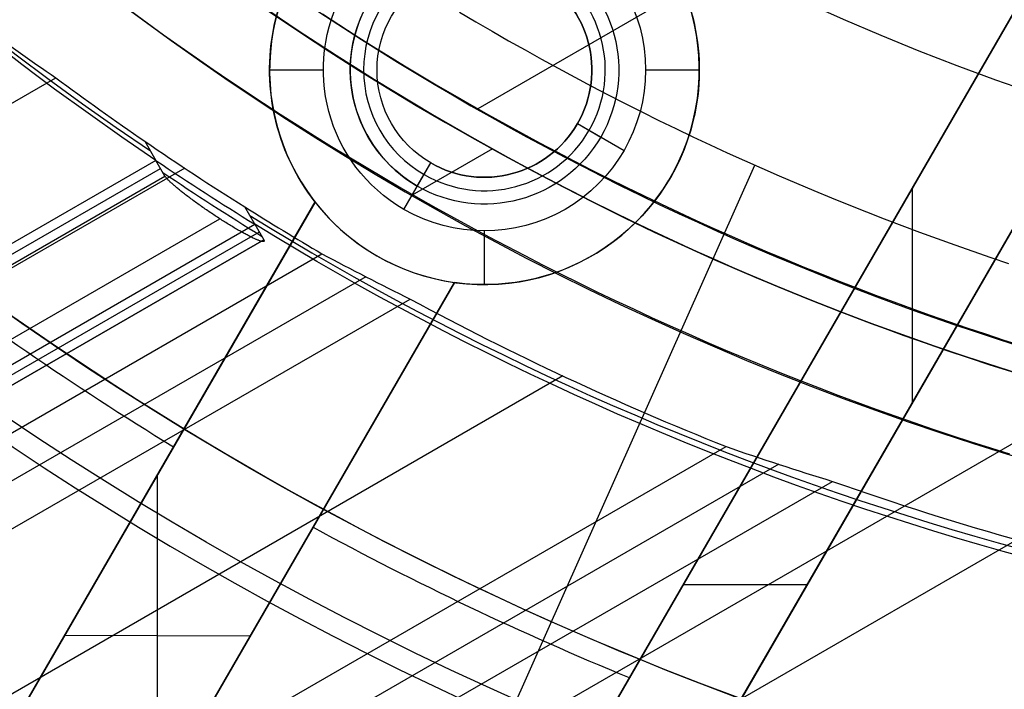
# Model space of a CAD drawing. Extents: x 12895 to 14339, y -6833 to -5581.
# Tile 9 of 79: x 13582 to 13601, y -6437 to -6424. Entities that reach past the tile are written whole.
import ezdxf

# ---------------------------------------------------------------- set-up
doc = ezdxf.new("R2010")
doc.units = 0
doc.layers.get('0').update_dxf_attribs({"linetype": 'CONTINUOUS'})
doc.layers.add('BLANCO_METALICO', color=7, linetype='CONTINUOUS')
doc.layers.add('COLOR', color=7, linetype='CONTINUOUS')

msp = doc.modelspace()

# ---------------------------------------------------------------- linework, layer by layer
for p, q in [((13595.4343746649, -6423.187584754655, 62.12500292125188), (13590.8022145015, -6425.861963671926, 62.12500292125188)), ((12934.66654071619, -6799.570985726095, 59.02742037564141), (13582.94590974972, -6425.286717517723, 59.0274203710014)), ((13584.60534480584, -6426.470328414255, 58.76914123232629), (13584.81171730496, -6426.82772956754, 60.55654434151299)), ((13591.07816734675, -6426.608447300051, 67.12500292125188), (13589.58028124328, -6427.473252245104, 67.12500292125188)), ((13584.81171730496, -6426.82772956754, 60.55654434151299), (12935.80028057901, -6801.534680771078, 60.55653964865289)), ((12935.88463697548, -6801.680790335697, 61.28731497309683), (13584.89608819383, -6426.97385426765, 61.28731497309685)), ((13585.34779462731, -6426.970842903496, 58.65708712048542), (12935.99625962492, -6801.874126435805, 58.65708712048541)), ((13584.98044942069, -6427.119962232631, 62.01809475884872), (13584.81171730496, -6426.82772956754, 60.55654434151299)), ((13595.95634088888, -6426.922570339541, 103.0971952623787), (13587.40696935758, -6446.124773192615, 89.05580518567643)), ((12935.96899388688, -6801.826900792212, 62.01809475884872), (13584.98044942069, -6427.119962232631, 62.01809475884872)), ((12935.96899388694, -6801.826900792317, 62.0180947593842), (13584.98044942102, -6427.119962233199, 62.01809475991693)), ((13586.65233286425, -6428.015281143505, 60.10663819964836), (13586.46596599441, -6427.692490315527, 58.49220515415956)), ((12936.5686544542, -6802.865543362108, 62.76751374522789), (13586.00241624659, -6427.914786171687, 62.76751374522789)), ((12936.77465064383, -6803.222339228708, 60.10663754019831), (13586.65233286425, -6428.015281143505, 60.10663819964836)), ((13586.65233286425, -6428.015281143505, 60.10663819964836), (13586.82104954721, -6428.307502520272, 61.56819261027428)), ((13586.73669188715, -6428.161393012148, 60.83741476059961), (12936.85900725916, -6803.368449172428, 60.8374147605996)), ((13586.82104954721, -6428.307502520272, 61.56819261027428), (12936.94336394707, -6803.514559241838, 61.56819261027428)), ((12936.94336394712, -6803.514559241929, 61.56819261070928), (13586.82104954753, -6428.30750252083, 61.56819261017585)), ((12937.32597852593, -6804.177267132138, 58.28675386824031), (13587.90365023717, -6428.566073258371, 58.28675386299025)), ((13588.71696755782, -6428.993269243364, 57.86381038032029), (12937.71428915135, -6804.84984086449, 57.86381038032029)), ((12938.10259977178, -6805.522414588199, 57.4408668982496), (13589.54780465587, -6429.410350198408, 57.4408668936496)), ((13592.38741690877, -6430.841753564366, 57.07053364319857), (12939.43231867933, -6807.825555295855, 57.07053364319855)), ((13602.29172791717, -6431.222334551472, 88.12500292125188), (13581.85118411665, -6443.023688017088, 88.12500292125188)), ((12940.76203758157, -6810.128695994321, 56.70020039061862), (13595.42691294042, -6432.157753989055, 56.70020038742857)), ((13596.40610126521, -6432.489184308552, 56.27725690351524), (12941.15034820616, -6810.801269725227, 56.27725690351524)), ((12941.53865882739, -6811.473843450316, 55.85431342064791), (13597.40946608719, -6432.806656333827, 55.85431341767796)), ((13600.84194392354, -6433.895768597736, 55.48398016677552), (12942.86837773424, -6813.776984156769, 55.4839801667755))]:
    msp.add_line(p, q)
at = {"extrusion": (0.1124755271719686, -0.1948133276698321, 0.9743700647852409)}
msp.add_lwpolyline([(8565.810218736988, -12065.56762385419), (8565.299669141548, -12065.25865545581), (8564.791123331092, -12064.94499073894), (8564.284641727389, -12064.62664867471), (8563.780284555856, -12064.30364930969), (8563.278111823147, -12063.97601376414), (8562.778183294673, -12063.6437642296), (8562.280558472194, -12063.30692396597), (8561.785296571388, -12062.96551729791), (8561.292456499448, -12062.61956961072), (8560.802096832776, -12062.2691073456), (8560.314275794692, -12061.91415799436), (8559.829051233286, -12061.55475009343), (8559.346480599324, -12061.19091321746), (8558.866620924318, -12060.82267797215), (8558.389528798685, -12060.45007598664), (8557.91526035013, -12060.07313990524), (8557.443871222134, -12059.6919033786), (8556.975416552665, -12059.30640105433), (8556.509950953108, -12058.91666856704), (8556.047528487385, -12058.52274252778), (8555.588202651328, -12058.12466051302), (8555.132026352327, -12057.72246105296), (8554.679051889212, -12057.31618361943), (8554.229330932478, -12056.90586861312), (8553.782914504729, -12056.4915573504), (8553.33985296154, -12056.07329204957), (8552.90019597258, -12055.65111581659), (8552.463992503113, -12055.22507263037), (8552.031290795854, -12054.79520732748), (8551.602138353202, -12054.36156558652), (8551.17658191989, -12053.92419391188), (8550.754667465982, -12053.48313961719), (8550.33644017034, -12053.03845080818), (8549.921944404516, -12052.59017636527), (8549.511223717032, -12052.13836592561), (8549.104320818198, -12051.68306986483), (8548.701277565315, -12051.22433927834), (8548.302134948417, -12050.76222596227), (8547.906933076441, -12050.29678239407), (8547.51571116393, -12049.82806171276), (8547.128507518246, -12049.35611769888), (8546.745359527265, -12048.88100475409), (8546.366303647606, -12048.40277788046), (8545.991375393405, -12047.92149265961), (8545.620609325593, -12047.43720523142), (8545.254039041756, -12046.94997227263), (8544.891697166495, -12046.45985097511), (8544.533615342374, -12045.96689902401), (8544.179824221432, -12045.4711745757), (8543.83035345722, -12044.97273623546), (8543.48523169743, -12044.47164303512), (8543.144486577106, -12043.96795441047), (8542.808144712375, -12043.46173017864), (8542.476231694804, -12042.95303051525), (8542.148772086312, -12042.44191593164), (8541.825789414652, -12041.92844725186), (8541.507306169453, -12041.41268558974), (8541.193343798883, -12040.89469232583), (8540.883922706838, -12040.3745290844), (8540.579062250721, -12039.85225771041), (8540.278780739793, -12039.32794024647), (8539.983095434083, -12038.80163890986), (8539.69202254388, -12038.27341606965), (8539.40557722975, -12037.74333422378), (8539.12377360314, -12037.21145597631), (8538.846624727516, -12036.67784401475), (8538.574142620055, -12036.1425610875), (8538.306338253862, -12035.60566998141), (8538.043221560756, -12035.06723349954), (8537.784801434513, -12034.52731443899), (8537.531085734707, -12033.985975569), (8537.282081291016, -12033.4432796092), (8537.037793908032, -12032.89928920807), (8536.79822837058, -12032.35406692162), (8536.563388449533, -12031.8076751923), (8536.333276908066, -12031.26017632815), (8536.10789550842, -12030.71163248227), (8535.887245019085, -12030.16210563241), (8535.67132522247, -12029.61165756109), (8535.460134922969, -12029.06034983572), (8535.253671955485, -12028.50824378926), (8535.051933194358, -12027.95540050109), (8534.854914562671, -12027.4018807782), (8534.662611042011, -12026.8477451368), (8534.475016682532, -12026.29305378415), (8534.292124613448, -12025.73786660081), (8534.11392705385, -12025.1822431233), (8533.940415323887, -12024.62624252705), (8533.771579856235, -12024.06992360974), (8533.607410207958, -12023.51334477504), (8533.4478950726, -12022.95656401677), (8533.293022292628, -12022.39963890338), (8533.142778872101, -12021.84262656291), (8532.997150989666, -12021.2855836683), (8532.856124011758, -12020.72856642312), (8532.719682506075, -12020.17163054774), (8532.587810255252, -12019.61483126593), (8532.460490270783, -12019.05822329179), (8532.337704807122, -12018.50186081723), (8532.219435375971, -12017.94579749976), (8532.105662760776, -12017.39008645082), (8531.996367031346, -12016.83478022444), (8531.891527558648, -12016.27993080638), (8531.791123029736, -12015.7255896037), (8531.695131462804, -12015.17180743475), (8531.603530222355, -12014.61863451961), (8531.516296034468, -12014.06612047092), (8531.433405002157, -12013.51431428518), (8531.354832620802, -12012.96326433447), (8531.280553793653, -12012.41301835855), (8531.210542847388, -12011.86362345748), (8531.144773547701, -12011.31512608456), (8531.083219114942, -12010.76757203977), (8531.025852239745, -12010.22100646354), (8530.972645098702, -12009.67547383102), (8530.923569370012, -12009.13101794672), (8530.87859624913, -12008.58768193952), (8530.837696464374, -12008.04550825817), (8530.80084029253, -12007.50453866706), (8530.767997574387, -12006.96481424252), (8530.739137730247, -12006.4263753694), (8530.714229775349, -12005.8892617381), (8530.693242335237, -12005.35351234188), (8530.67614366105, -12004.81916547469), (8530.66290164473, -12004.28625872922), (8530.653483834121, -12003.75482899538), (8530.647857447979, -12003.22491245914), (8530.64598939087, -12002.69654460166)], dxfattribs=at)
at = {"extrusion": (0.1124755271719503, -0.1948133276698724, 0.9743700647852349)}
msp.add_lwpolyline([(8530.645989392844, -12003.97543454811), (8530.64774105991, -12004.4870778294), (8530.653016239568, -12005.00017447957), (8530.66184500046, -12005.51469230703), (8530.674257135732, -12006.03059850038), (8530.690282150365, -12006.54785962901), (8530.709949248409, -12007.06644164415), (8530.733287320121, -12007.58630988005), (8530.76032492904, -12008.10742905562), (8530.79109029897, -12008.62976327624), (8530.825611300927, -12009.1532760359), (8530.863915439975, -12009.67793021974), (8530.906029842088, -12010.20368810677), (8530.951981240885, -12010.73051137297), (8531.001795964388, -12011.25836109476), (8531.055499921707, -12011.7871977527), (8531.11311858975, -12012.31698123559), (8531.174676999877, -12012.84767084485), (8531.240199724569, -12013.37922529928), (8531.309710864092, -12013.91160274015), (8531.383234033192, -12014.44476073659), (8531.460792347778, -12014.97865629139), (8531.54240841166, -12015.51324584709), (8531.62810430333, -12016.04848529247), (8531.717901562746, -12016.5843299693), (8531.811821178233, -12017.12073467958), (8531.909883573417, -12017.657653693), (8532.012108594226, -12018.19504075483), (8532.11851549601, -12018.73284909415), (8532.229122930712, -12019.27103143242), (8532.34394893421, -12019.80953999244), (8532.463010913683, -12020.34832650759), (8532.586325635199, -12020.88734223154), (8532.713909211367, -12021.42653794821), (8532.845777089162, -12021.96586398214), (8532.981944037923, -12022.50527020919), (8533.12242413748, -12023.04470606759), (8533.267230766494, -12023.58412056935), (8533.416376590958, -12024.123462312), (8533.569873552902, -12024.66267949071), (8533.727732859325, -12025.20171991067), (8533.889964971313, -12025.74053099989), (8534.056579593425, -12026.27905982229), (8534.227585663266, -12026.81725309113), (8534.402991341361, -12027.35505718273), (8534.58280400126, -12027.89241815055), (8534.767030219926, -12028.42928173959), (8534.955675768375, -12028.96559340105), (8535.148745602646, -12029.50129830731), (8535.34624385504, -12030.03634136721), (8535.548173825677, -12030.57066724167), (8535.754537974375, -12031.10422035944), (8535.965337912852, -12031.63694493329), (8536.180574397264, -12032.16878497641), (8536.400247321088, -12032.69968431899), (8536.624355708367, -12033.22958662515), (8536.852897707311, -12033.75843541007), (8537.085870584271, -12034.28617405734), (8537.323270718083, -12034.81274583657), (8537.56509359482, -12035.33809392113), (8537.811333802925, -12035.86216140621), (8538.06198502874, -12036.38489132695), (8538.317040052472, -12036.90622667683), (8538.576490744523, -12037.42611042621), (8538.840328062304, -12037.944485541), (8539.108542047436, -12038.46129500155), (8539.381121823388, -12038.97648182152), (8539.658055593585, -12039.48998906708), (8539.93933063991, -12040.00175987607), (8540.224933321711, -12040.51173747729), (8540.51484907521, -12041.01986520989), (8540.80906241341, -12041.52608654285), (8541.10755692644, -12042.03034509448), (8541.410315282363, -12042.53258465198), (8541.717319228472, -12043.03274919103), (8542.028549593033, -12043.53078289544), (8542.343986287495, -12044.0266301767), (8542.663608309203, -12044.52023569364), (8542.98739374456, -12045.01154437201), (8543.315319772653, -12045.50050142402), (8543.647362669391, -12045.98705236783), (8543.983497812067, -12046.47114304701), (8544.323699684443, -12046.95271964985), (8544.667941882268, -12047.43172872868), (8545.016197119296, -12047.908117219), (8545.368437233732, -12048.38183245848), (8545.724633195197, -12048.85282220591), (8546.084755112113, -12049.32103465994), (8546.448772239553, -12049.78641847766), (8546.816652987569, -12050.248922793), (8547.188364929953, -12050.70849723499), (8547.56387481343, -12051.16509194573), (8547.94314856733, -12051.61865759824), (8548.326151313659, -12052.069145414), (8548.71284737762, -12052.5165071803), (8549.103200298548, -12052.96069526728), (8549.497172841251, -12053.40166264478), (8549.89472700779, -12053.83936289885), (8550.295824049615, -12054.27375024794), (8550.700424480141, -12054.70477955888), (8551.10848808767, -12055.13240636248), (8551.519973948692, -12055.55658686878), (8551.934840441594, -12055.97727798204), (8552.353045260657, -12056.39443731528), (8552.774545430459, -12056.80802320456), (8553.199297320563, -12057.21799472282), (8553.6272566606, -12057.62431169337), (8554.05837855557, -12058.02693470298), (8554.492617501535, -12058.42582511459), (8554.929927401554, -12058.8209450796), (8555.370261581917, -12059.21225754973), (8555.813572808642, -12059.59972628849), (8556.259813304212, -12059.98331588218), (8556.708934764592, -12060.36299175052), (8557.160888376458, -12060.73872015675), (8557.615624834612, -12061.11046821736), (8558.073094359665, -12061.47820391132), (8558.533246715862, -12061.84189608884), (8558.996031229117, -12062.20151447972), (8559.461396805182, -12062.55702970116), (8559.929291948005, -12062.90841326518), (8560.399664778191, -12063.25563758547), (8560.872463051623, -12063.59867598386), (8561.347634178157, -12063.93750269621), (8561.825125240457, -12064.27209287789), (8562.304883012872, -12064.60242260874), (8562.7868539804, -12064.92846889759), (8563.27098435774, -12065.25020968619), (8563.757220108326, -12065.56762385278)], dxfattribs=at)
at = {"extrusion": (0.1124755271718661, -0.1948133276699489, 0.9743700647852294)}
msp.add_lwpolyline([(8528.345989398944, -12002.69654459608), (8528.347736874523, -12003.21579337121), (8528.35299909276, -12003.7364926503), (8528.361805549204, -12004.25861087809), (8528.37418547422, -12004.78211590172), (8528.390167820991, -12005.30697497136), (8528.40978125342, -12005.83315474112), (8528.433054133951, -12006.36062127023), (8528.460014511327, -12006.8893400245), (8528.490690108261, -12007.41927587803), (8528.525108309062, -12007.95039311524), (8528.563296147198, -12008.48265543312), (8528.605280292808, -12009.0160259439), (8528.65108704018, -12009.55046717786), (8528.700742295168, -12010.08594108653), (8528.754271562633, -12010.62240904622), (8528.811699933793, -12011.15983186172), (8528.873052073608, -12011.69816977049), (8528.938352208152, -12012.23738244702), (8529.00762411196, -12012.77742900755), (8529.08089109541, -12013.31826801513), (8529.158175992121, -12013.859857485), (8529.239501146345, -12014.40215489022), (8529.324888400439, -12014.94511716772), (8529.414359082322, -12015.48870072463), (8529.50793399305, -12016.03286144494), (8529.605633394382, -12016.57755469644), (8529.707476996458, -12017.12273533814), (8529.813483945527, -12017.66835772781), (8529.923672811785, -12018.21437573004), (8530.038061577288, -12018.76074272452), (8530.156667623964, -12019.30741161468), (8530.279507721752, -12019.85433483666), (8530.40659801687, -12020.40146436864), (8530.537954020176, -12020.94875174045), (8530.67359059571, -12021.49614804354), (8530.813521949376, -12022.04360394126), (8530.957761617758, -12022.59106967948), (8531.106322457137, -12023.13849509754), (8531.259216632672, -12023.68582963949), (8531.416455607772, -12024.23302236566), (8531.57805013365, -12024.78002196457), (8531.744010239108, -12025.3267767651), (8531.914345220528, -12025.87323474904), (8532.08906363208, -12026.41934356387), (8532.268173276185, -12026.9650505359), (8532.451681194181, -12027.51030268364), (8532.63959365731, -12028.05504673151), (8532.831916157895, -12028.59922912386), (8533.028653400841, -12029.14279603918), (8533.229809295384, -12029.68569340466), (8533.43538694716, -12030.22786691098), (8533.645388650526, -12030.76926202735), (8533.859815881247, -12031.3098240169), (8534.078669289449, -12031.84949795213), (8534.301948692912, -12032.38822873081), (8534.529653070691, -12032.92596109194), (8534.761780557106, -12033.46263963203), (8534.99832843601, -12033.99820882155), (8535.239293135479, -12034.53261302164), (8535.484670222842, -12035.06579650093), (8535.73445440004, -12035.59770345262), (8535.988639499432, -12036.1282780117), (8536.247218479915, -12036.65746427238), (8536.51018342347, -12037.18520630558), (8536.777525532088, -12037.71144817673), (8537.0492351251, -12038.23613396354), (8537.325301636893, -12038.75920777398), (8537.605713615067, -12039.28061376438), (8537.890458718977, -12039.80029615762), (8538.179523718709, -12040.31819926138), (8538.472894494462, -12040.83426748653), (8538.770556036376, -12041.34844536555), (8539.072492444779, -12041.86067757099), (8539.37868693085, -12042.37090893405), (8539.689121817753, -12042.87908446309), (8540.003778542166, -12043.38514936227), (8540.32263765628, -12043.88904905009), (8540.64567883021, -12044.39072917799), (8540.97288085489, -12044.89013564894), (8541.304221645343, -12045.38721463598), (8541.639678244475, -12045.88191260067), (8541.979226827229, -12046.37417631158), (8542.32284270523, -12046.86395286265), (8542.670500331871, -12047.35118969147), (8543.022173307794, -12047.83583459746), (8543.377834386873, -12048.31783576), (8543.737455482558, -12048.79714175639), (8544.101007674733, -12049.27370157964), (8544.468461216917, -12049.74746465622), (8544.839785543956, -12050.21838086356), (8545.214949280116, -12050.68640054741), (8545.59392024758, -12051.15147453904), (8545.97666547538, -12051.6135541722), (8546.36315120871, -12052.0725912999), (8546.753342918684, -12052.52853831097), (8547.14720531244, -12052.98134814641), (8547.544702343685, -12053.43097431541), (8547.94579722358, -12053.87737091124), (8548.350452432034, -12054.32049262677), (8548.758629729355, -12054.76029476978), (8549.170290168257, -12055.19673327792), (8549.58539410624, -12055.62976473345), (8550.003901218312, -12056.05934637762), (8550.425770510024, -12056.48543612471), (8550.85096033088, -12056.9079925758), (8551.279428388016, -12057.32697503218), (8551.71113176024, -12057.7423435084), (8552.146026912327, -12058.15405874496), (8552.584069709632, -12058.56208222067), (8553.025215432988, -12058.96637616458), (8553.46941879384, -12059.36690356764), (8553.91663394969, -12059.76362819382), (8554.366814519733, -12060.15651459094), (8554.819913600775, -12060.54552810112), (8555.275883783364, -12060.93063487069), (8555.734677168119, -12061.31180185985), (8556.196245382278, -12061.68899685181), (8556.660539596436, -12062.06218846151), (8557.127510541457, -12062.43134614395), (8557.597108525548, -12062.79644020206), (8558.069283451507, -12063.15744179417), (8558.543984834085, -12063.51432294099), (8559.021161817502, -12063.86705653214), (8559.500763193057, -12064.21561633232), (8559.982737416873, -12064.55997698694), (8560.467032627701, -12064.90011402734), (8560.953596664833, -12065.23600387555), (8561.442377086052, -12065.56762384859)], dxfattribs=at)
at = {"extrusion": (0.1124755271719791, -0.194813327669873, 0.9743700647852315)}
msp.add_lwpolyline([(8559.602413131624, -12065.56762385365), (8559.136482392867, -12065.23030030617), (8558.672822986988, -12064.88904056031), (8558.211481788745, -12064.54386838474), (8557.752505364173, -12064.19480832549), (8557.295939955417, -12063.84188570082), (8556.841831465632, -12063.48512659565), (8556.39022544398, -12063.1245578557), (8555.941167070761, -12062.76020708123), (8555.494701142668, -12062.39210262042), (8555.05087205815, -12062.0202735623), (8554.609723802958, -12061.64474972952), (8554.171299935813, -12061.26556167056), (8553.735643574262, -12060.88274065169), (8553.302797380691, -12060.49631864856), (8552.87280354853, -12060.10632833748), (8552.445703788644, -12059.7128030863), (8552.02153931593, -12059.31577694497), (8551.600350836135, -12058.91528463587), (8551.182178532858, -12058.51136154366), (8550.767062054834, -12058.10404370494), (8550.355040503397, -12057.69336779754), (8549.946152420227, -12057.27937112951), (8549.540435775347, -12056.86209162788), (8549.137927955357, -12056.44156782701), (8548.738665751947, -12056.0178388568), (8548.342685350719, -12055.59094443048), (8547.950022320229, -12055.16092483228), (8547.560711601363, -12054.72782090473), (8547.174787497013, -12054.29167403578), (8546.792283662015, -12053.85252614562), (8546.413233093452, -12053.41041967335), (8546.037668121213, -12052.96539756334), (8545.665620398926, -12052.51750325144), (8545.297120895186, -12052.06678065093), (8544.932199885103, -12051.61327413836), (8544.570886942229, -12051.1570285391), (8544.21321093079, -12050.6980891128), (8543.859199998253, -12050.23650153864), (8543.508881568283, -12049.77231190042), (8543.162282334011, -12049.30556667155), (8542.819428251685, -12048.83631269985), (8542.480344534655, -12048.36459719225), (8542.145055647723, -12047.89046769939), (8541.813585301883, -12047.41397210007), (8541.485956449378, -12046.93515858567), (8541.162191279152, -12046.45407564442), (8540.842311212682, -12045.97077204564), (8540.526336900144, -12045.48529682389), (8540.214288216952, -12044.99769926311), (8539.906184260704, -12044.50802888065), (8539.602043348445, -12044.01633541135), (8539.301883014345, -12043.52266879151), (8539.005720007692, -12043.02707914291), (8538.713570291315, -12042.52961675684), (8538.425449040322, -12042.03033207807), (8538.141370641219, -12041.52927568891), (8537.861348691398, -12041.02649829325), (8537.58539599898, -12040.52205070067), (8537.313524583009, -12040.01598381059), (8537.045745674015, -12039.50834859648), (8536.78206971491, -12038.99919609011), (8536.522506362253, -12038.48857736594), (8536.267064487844, -12037.97654352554), (8536.015752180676, -12037.46314568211), (8535.768576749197, -12036.94843494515), (8535.525544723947, -12036.43246240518), (8535.286661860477, -12035.91527911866), (8535.051933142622, -12035.39693609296), (8534.821362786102, -12034.8774842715), (8534.59495424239, -12034.35697451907), (8534.372710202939, -12033.83545760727), (8534.154632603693, -12033.31298420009), (8533.94072262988, -12032.78960483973), (8533.73098072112, -12032.26536993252), (8533.52540657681, -12031.74032973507), (8533.323999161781, -12031.21453434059), (8533.12675671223, -12030.68803366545), (8532.933676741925, -12030.16087743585), (8532.74475604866, -12029.6331151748), (8532.559990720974, -12029.10479618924), (8532.379376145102, -12028.57596955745), (8532.202907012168, -12028.0466841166), (8532.030577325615, -12027.51698845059), (8531.862380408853, -12026.98693087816), (8531.698308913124, -12026.45655944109), (8531.538354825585, -12025.92592189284), (8531.382509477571, -12025.39506568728), (8531.230763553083, -12024.86403796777), (8531.083107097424, -12024.3328855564), (8530.939529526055, -12023.80165494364), (8530.800019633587, -12023.27039227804), (8530.664565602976, -12022.73914335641), (8530.533155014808, -12022.20795361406), (8530.405774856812, -12021.67686811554), (8530.282411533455, -12021.14593154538), (8530.163050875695, -12020.61518819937), (8530.047678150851, -12020.08468197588), (8529.936278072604, -12019.55445636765), (8529.828834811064, -12019.02455445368), (8529.725332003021, -12018.49501889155), (8529.6257527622, -12017.96589190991), (8529.530079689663, -12017.4372153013), (8529.438294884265, -12016.9090304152), (8529.350379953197, -12016.38137815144), (8529.266316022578, -12015.85429895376), (8529.186083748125, -12015.32783280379), (8529.109663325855, -12014.80201921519), (8529.037034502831, -12014.27689722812), (8528.968176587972, -12013.75250540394), (8528.903068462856, -12013.22888182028), (8528.841688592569, -12012.70606406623), (8528.78401503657, -12012.18408923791), (8528.730025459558, -12011.66299393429), (8528.679697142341, -12011.14281425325), (8528.633006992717, -12010.62358578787), (8528.589931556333, -12010.10534362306), (8528.550447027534, -12009.58812233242), (8528.514529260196, -12009.07195597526), (8528.482153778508, -12008.55687809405), (8528.45329578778, -12008.04292171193), (8528.427930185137, -12007.53011933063), (8528.406031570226, -12007.0185029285), (8528.387574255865, -12006.50810395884), (8528.372532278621, -12005.99895334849), (8528.360879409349, -12005.49108149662), (8528.35258916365, -12004.98451827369), (8528.347634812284, -12004.47929302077), (8528.345989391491, -12003.97543454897)], dxfattribs=at)
for points in [[(13584.34654589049, -6424.041583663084), (13584.64956780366, -6424.263497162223), (13584.9541310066, -6424.48331118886), (13585.26021914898, -6424.70101748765), (13585.56781588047, -6424.916607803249), (13585.87690485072, -6425.130073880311), (13586.18746970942, -6425.341407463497), (13586.49949410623, -6425.55060029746), (13586.8129616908, -6425.757644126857), (13587.12785611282, -6425.962530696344), (13587.44416102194, -6426.165251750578), (13587.76186006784, -6426.365799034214), (13588.08093690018, -6426.564164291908), (13588.40137516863, -6426.760339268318), (13588.72315852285, -6426.954315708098), (13589.04627061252, -6427.146085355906), (13589.37069508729, -6427.335639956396), (13589.69641559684, -6427.522971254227), (13590.02341579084, -6427.708070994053), (13590.35167931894, -6427.890930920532), (13590.68118983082, -6428.071542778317), (13591.01193097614, -6428.249898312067), (13591.34388640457, -6428.425989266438), (13591.67703976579, -6428.599807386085), (13592.01137470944, -6428.771344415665), (13592.34687488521, -6428.940592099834), (13592.68352394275, -6429.107542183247), (13593.02130553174, -6429.272186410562), (13593.36020330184, -6429.434516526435), (13593.70020090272, -6429.594524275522), (13594.04128198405, -6429.752201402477), (13594.38343019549, -6429.907539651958), (13594.72662918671, -6430.060530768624), (13595.07086260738, -6430.211166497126), (13595.41611410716, -6430.359438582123), (13595.76236733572, -6430.505338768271), (13596.10960594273, -6430.648858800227), (13596.45781357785, -6430.789990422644), (13596.80697389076, -6430.928725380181), (13597.15707053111, -6431.065055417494), (13597.50808714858, -6431.198972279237), (13597.86000739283, -6431.330467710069), (13598.21281491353, -6431.459533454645), (13598.56649336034, -6431.586161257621), (13598.92102638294, -6431.710342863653), (13599.27639763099, -6431.832070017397), (13599.63259075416, -6431.951334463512), (13599.98958940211, -6432.06812794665), (13600.34737722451, -6432.18244221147), (13600.70593787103, -6432.294269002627)], [(13590.46582897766, -6424.062204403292), (13590.76857518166, -6424.241886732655), (13591.07255105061, -6424.41949363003), (13591.37774126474, -6424.595017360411), (13591.68413050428, -6424.768450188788), (13591.99170344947, -6424.93978438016), (13592.30044478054, -6425.109012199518), (13592.61033917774, -6425.276125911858), (13592.92137132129, -6425.44111778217), (13593.23352589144, -6425.603980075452), (13593.5467875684, -6425.764705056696), (13593.86114103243, -6425.923284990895), (13594.17657096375, -6426.079712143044), (13594.4930620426, -6426.233978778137), (13594.81059894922, -6426.386077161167), (13595.12916636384, -6426.535999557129), (13595.44874896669, -6426.683738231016), (13595.76933143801, -6426.829285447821), (13596.09089845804, -6426.972633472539), (13596.41343470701, -6427.113774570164), (13596.73692486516, -6427.252701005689), (13597.06135361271, -6427.389405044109), (13597.38670562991, -6427.523878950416), (13597.71296559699, -6427.656114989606), (13598.04011819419, -6427.786105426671), (13598.36814810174, -6427.913842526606), (13598.69703999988, -6428.039318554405), (13599.02677856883, -6428.162525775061), (13599.35734848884, -6428.283456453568), (13599.68873444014, -6428.40210285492), (13600.02092110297, -6428.51845724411), (13600.35389315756, -6428.632511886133), (13600.68763528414, -6428.744259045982)], [(13587.9113431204, -6424.097055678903), (13588.21453611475, -6424.294328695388), (13588.51908718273, -6424.489516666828), (13588.82498058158, -6424.682611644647), (13589.13220056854, -6424.873605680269), (13589.44073140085, -6425.062490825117), (13589.75055733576, -6425.249259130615), (13590.06166263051, -6425.433902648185), (13590.37403154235, -6425.616413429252), (13590.6876483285, -6425.796783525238), (13591.00249724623, -6425.97500498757), (13591.31856255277, -6426.151069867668), (13591.63582850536, -6426.324970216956), (13591.95427936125, -6426.496698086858), (13592.27389937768, -6426.666245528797), (13592.59467281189, -6426.833604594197), (13592.91658392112, -6426.998767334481), (13593.23961696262, -6427.161725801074), (13593.56375619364, -6427.322472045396), (13593.8889858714, -6427.480998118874), (13594.21529025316, -6427.63729607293), (13594.54265359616, -6427.791357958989), (13594.87106015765, -6427.943175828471), (13595.20049419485, -6428.092741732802), (13595.53093996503, -6428.240047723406), (13595.86238172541, -6428.385085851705), (13596.19480373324, -6428.527848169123), (13596.52819024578, -6428.668326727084), (13596.86252552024, -6428.80651357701), (13597.19779381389, -6428.942400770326), (13597.53397938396, -6429.075980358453), (13597.8710664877, -6429.207244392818), (13598.20903938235, -6429.336184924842), (13598.54788232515, -6429.46279400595), (13598.88757957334, -6429.587063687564), (13599.22811538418, -6429.708986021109), (13599.56947401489, -6429.828553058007), (13599.91163972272, -6429.945756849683), (13600.25459676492, -6430.060589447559), (13600.59832939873, -6430.173042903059), (13600.94282188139, -6430.283109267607)]]:
    msp.add_lwpolyline(points)
msp.add_polyline3d([(13586.82104954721, -6428.307502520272, 61.56819261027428), (13586.82341873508, -6428.311913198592, 61.59116632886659), (13586.82525405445, -6428.316012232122, 61.6144057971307), (13586.82655381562, -6428.319794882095, 61.63788362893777), (13586.82731632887, -6428.323256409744, 61.66157243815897), (13586.82753990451, -6428.326392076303, 61.68544483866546), (13586.82722285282, -6428.329197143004, 61.7094734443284), (13586.8263634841, -6428.33166687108, 61.73363086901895), (13586.82496010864, -6428.333796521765, 61.75788972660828), (13586.82301103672, -6428.335581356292, 61.78222263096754), (13586.82051457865, -6428.337016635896, 61.8066021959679), (13586.81746904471, -6428.338097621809, 61.83100103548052), (13586.81387274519, -6428.338819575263, 61.85539176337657), (13586.80972399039, -6428.339177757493, 61.87974699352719), (13586.80502109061, -6428.339167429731, 61.90403933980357), (13586.79976235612, -6428.338783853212, 61.92824141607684), (13586.79394609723, -6428.338022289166, 61.95232583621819), (13586.78757586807, -6428.336881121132, 61.97626667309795), (13586.78066947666, -6428.335368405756, 62.00004197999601), (13586.77324660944, -6428.333493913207, 62.02363035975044), (13586.76532695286, -6428.331267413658, 62.04701041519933), (13586.75693019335, -6428.328698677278, 62.07016074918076), (13586.74807601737, -6428.325797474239, 62.09305996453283), (13586.73878411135, -6428.322573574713, 62.11568666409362), (13586.72907416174, -6428.31903674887, 62.13801945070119), (13586.71896585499, -6428.315196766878, 62.16003692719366), (13586.70847887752, -6428.311063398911, 62.18171769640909), (13586.6976329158, -6428.30664641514, 62.20304036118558), (13586.68644765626, -6428.301955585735, 62.2239835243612), (13586.67494278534, -6428.297000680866, 62.24452578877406), (13586.66313798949, -6428.291791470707, 62.26464575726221), (13586.65105295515, -6428.286337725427, 62.28432203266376), (13586.63870736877, -6428.280649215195, 62.30353321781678), (13586.62428007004, -6428.273863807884, 62.3249441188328), (13586.60931276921, -6428.266683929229, 62.34610075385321), (13586.59382308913, -6428.259117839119, 62.36698137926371), (13586.5778286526, -6428.251173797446, 62.38756425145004), (13586.56134708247, -6428.242860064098, 62.40782762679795), (13586.54439600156, -6428.234184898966, 62.42774976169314), (13586.52699303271, -6428.225156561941, 62.44730891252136), (13586.50915579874, -6428.215783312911, 62.46648333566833), (13586.49090192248, -6428.206073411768, 62.48525128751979), (13586.47224902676, -6428.196035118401, 62.50359102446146), (13586.45321473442, -6428.185676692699, 62.52148080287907), (13586.43381666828, -6428.175006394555, 62.53889887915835), (13586.41407245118, -6428.164032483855, 62.55582350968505), (13586.39399970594, -6428.152763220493, 62.57223295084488), (13586.37361605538, -6428.141206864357, 62.58810545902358), (13586.35293912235, -6428.129371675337, 62.60341929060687), (13586.33198825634, -6428.117267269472, 62.61815617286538), (13586.31078840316, -6428.104909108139, 62.6323102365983), (13586.28936558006, -6428.092314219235, 62.64587834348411), (13586.2677458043, -6428.079499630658, 62.65885735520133), (13586.24595509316, -6428.066482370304, 62.67124413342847), (13586.2240194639, -6428.05327946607, 62.68303553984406), (13586.20196493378, -6428.039907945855, 62.69422843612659), (13586.17981752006, -6428.026384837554, 62.70481968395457), (13586.15760324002, -6428.012727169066, 62.71480614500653), (13586.13534811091, -6427.998951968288, 62.72418468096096), (13586.11307815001, -6427.985076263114, 62.73295215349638), (13586.09081937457, -6427.971117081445, 62.74110542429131), (13586.06859780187, -6427.957091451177, 62.74864135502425), (13586.04643944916, -6427.943016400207, 62.75555680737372), (13586.02437033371, -6427.928908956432, 62.76184864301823), (13586.00241647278, -6427.914786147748, 62.76751372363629), (13585.98057498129, -6427.900646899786, 62.77255904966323), (13585.95849962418, -6427.886268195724, 62.77707084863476), (13585.93621558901, -6427.871665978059, 62.78103912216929), (13585.91374806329, -6427.85685618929, 62.78445387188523), (13585.89112223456, -6427.841854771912, 62.78730509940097), (13585.86836329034, -6427.826677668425, 62.78958280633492), (13585.84549641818, -6427.811340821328, 62.79127699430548), (13585.8225468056, -6427.795860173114, 62.79237766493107), (13585.79953964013, -6427.780251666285, 62.79287481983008), (13585.77650010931, -6427.764531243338, 62.7927584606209), (13585.75345340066, -6427.748714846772, 62.79201858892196), (13585.73042470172, -6427.732818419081, 62.79064520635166), (13585.70743920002, -6427.716857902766, 62.78862831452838), (13585.68452208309, -6427.700849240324, 62.78595791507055), (13585.66169853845, -6427.684808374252, 62.78262400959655), (13585.63899375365, -6427.668751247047, 62.77861659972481), (13585.61643211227, -6427.652694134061, 62.77392863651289), (13585.59403490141, -6427.636653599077, 62.76856809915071), (13585.57182266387, -6427.620646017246, 62.76254753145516), (13585.54981594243, -6427.604687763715, 62.75587947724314), (13585.52803527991, -6427.588795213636, 62.74857648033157), (13585.50650121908, -6427.572984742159, 62.74065108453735), (13585.48523430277, -6427.557272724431, 62.73211583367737), (13585.46425507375, -6427.541675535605, 62.72298327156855), (13585.44358407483, -6427.52620955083, 62.71326594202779), (13585.4232418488, -6427.510891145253, 62.70297638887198), (13585.40324893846, -6427.495736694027, 62.69212715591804), (13585.38362588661, -6427.480762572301, 62.68073078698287), (13585.36439323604, -6427.465985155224, 62.66879982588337), (13585.34557152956, -6427.451420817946, 62.65634681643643), (13585.32718130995, -6427.437085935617, 62.64338430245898), (13585.30924312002, -6427.422996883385, 62.62992482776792), (13585.29360482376, -6427.410622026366, 62.61748067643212), (13585.27811750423, -6427.398278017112, 62.60446927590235), (13585.26280313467, -6427.385981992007, 62.59090220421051), (13585.24768368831, -6427.373751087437, 62.57679103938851), (13585.23278113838, -6427.361602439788, 62.56214735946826), (13585.21811745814, -6427.349553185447, 62.54698274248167), (13585.2037146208, -6427.337620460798, 62.53130876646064), (13585.18959459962, -6427.325821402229, 62.5151370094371), (13585.17577936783, -6427.314173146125, 62.49847904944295), (13585.16229089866, -6427.302692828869, 62.4813464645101), (13585.14915116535, -6427.29139758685, 62.46375083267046), (13585.13638214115, -6427.280304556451, 62.44570373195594), (13585.12400579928, -6427.269430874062, 62.42721674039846), (13585.11204411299, -6427.258793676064, 62.40830143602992), (13585.10051905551, -6427.248410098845, 62.38896939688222), (13585.08945260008, -6427.238297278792, 62.36923220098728), (13585.07886429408, -6427.228471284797, 62.34910327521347), (13585.06876158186, -6427.218940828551, 62.32860629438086), (13585.05914828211, -6427.209712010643, 62.30776820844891), (13585.0500282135, -6427.200790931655, 62.28661596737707), (13585.04140519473, -6427.192183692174, 62.26517652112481), (13585.03328304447, -6427.183896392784, 62.2434768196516), (13585.02566558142, -6427.17593513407, 62.22154381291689), (13585.01855662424, -6427.168306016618, 62.19940445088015), (13585.01195999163, -6427.161015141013, 62.17708568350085), (13585.00587950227, -6427.154068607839, 62.15461446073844), (13585.00031897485, -6427.147472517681, 62.13201773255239), (13584.99528222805, -6427.141232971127, 62.10932244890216), (13584.99077308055, -6427.135356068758, 62.08655555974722), (13584.98679535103, -6427.129847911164, 62.06374401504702), (13584.98335285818, -6427.124714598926, 62.04091476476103), (13584.98044942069, -6427.119962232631, 62.01809475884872)])
for centre, radius, start, end in [((13616.37125110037, -6381.069931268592, 89.37470231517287), 73.24245578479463, 209.9999999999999, 29.99999999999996), ((13616.3712510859, -6381.069931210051, 88.63012703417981), 71.44457953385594, 210.0000000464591, 29.99999995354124), ((13616.37125110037, -6381.069931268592, 89.05580518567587), 71.21139006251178, 210.0000000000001, 30.0000000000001), ((13616.37125110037, -6381.069931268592, 67.12500292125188), 53.58193971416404, 209.9999999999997, 29.99999999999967), ((13616.37125110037, -6381.069931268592, 65.62055118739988), 53.58193971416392, 210.0000000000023, 30.00000000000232), ((13616.37125110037, -6381.069931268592, 67.12500292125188), 52.0912327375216, 209.9999999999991, 29.99999999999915), ((13616.37125110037, -6381.069931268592, 77.62500292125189), 52.09123273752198, 210.0000000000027, 30.00000000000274), ((13616.37125110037, -6381.069931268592, 105.1250029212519), 43.81815874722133, 210.0000000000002, 30.00000000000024), ((13616.37125110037, -6381.069931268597, 88.12500292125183), 70.9394553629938, 254.9999999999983, 345.0000000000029), ((13616.37125110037, -6381.069931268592, 68.68735261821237), 73.24245578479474, 211.1713425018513, 311.5923049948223), ((13616.37125110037, -6381.069931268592, 67.93735261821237), 70.94245578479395, 213.8367835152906, 313.7266063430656), ((13616.37125110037, -6381.069931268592, 62.12500292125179), 51.59084318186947, 235.7142857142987, 263.8752647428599)]:
    msp.add_arc(centre, radius, start, end)
at = {"extrusion": (0, 0, -1)}
for centre, radius, start, end in [((-13616.37125110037, -6381.069931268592, -89.37470231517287), 70.94245578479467, 150.0000000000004, 330.0000000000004), ((-13616.37125110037, -6381.069931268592, -46.50000292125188), 70.94245578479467, 150.0000000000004, 330.0000000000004), ((-13616.37125110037, -6381.069931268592, -88.12500292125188), 52.09123273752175, 150.0000000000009, 330.0000000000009), ((-13616.37125110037, -6381.069931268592, -62.12500292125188), 47.03455676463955, 149.9999999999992, 329.9999999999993)]:
    msp.add_arc(centre, radius, start, end, dxfattribs=at)
at = {"extrusion": (0.1124756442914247, -0.1948133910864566, 0.9743700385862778)}
msp.add_arc((8601.950064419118, -12003.79834977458, 2838.082906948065), 56.00000007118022, 154.6725833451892, 205.4263646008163, dxfattribs=at)
at = {"extrusion": (-0.1124755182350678, 0.1948133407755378, -0.9743700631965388)}
msp.add_arc((-8601.954671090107, -12003.79553013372, -2838.995002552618), 56.0000000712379, 334.5735870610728, 25.327426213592, dxfattribs=at)
at = {"extrusion": (0.2391348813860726, -0.4141937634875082, 0.878212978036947)}
msp.add_arc((8605.391685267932, -10800.11891657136, 5961.308492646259), 59.40514320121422, 200.7259971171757, 202.5613059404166, dxfattribs=at)
at = {"extrusion": (0.06896083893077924, -0.1194436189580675, 0.9904431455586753)}
msp.add_arc((8602.284630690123, -12207.47663422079, 1762.614147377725), 56.3284228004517, 203.2492197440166, 205.3392169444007, dxfattribs=at)
at = {"extrusion": (0.06896078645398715, -0.1194436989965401, 0.990443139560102)}
msp.add_arc((8602.274688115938, -12207.47961951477, 1762.613948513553), 56.30895921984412, 205.339239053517, 207.6219790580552, dxfattribs=at)
at = {"extrusion": (0.1124751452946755, -0.1948138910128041, 0.9743699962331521)}
msp.add_arc((8601.988135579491, -12003.77208243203, 2838.993468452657), 56.00074098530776, 205.4265613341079, 207.7146193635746, dxfattribs=at)
at = {"extrusion": (0.112475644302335, -0.1948133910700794, 0.9743700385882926)}
msp.add_arc((8601.950063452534, -12003.79835045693, 2840.132617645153), 56.00000007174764, 205.4264098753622, 207.7144831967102, dxfattribs=at)
at = {"extrusion": (0.06896085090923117, -0.1194436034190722, 0.9904431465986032)}
msp.add_arc((8602.248396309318, -12207.49498561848, 1762.614210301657), 56.28975826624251, 207.6219668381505, 209.3471056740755, dxfattribs=at)
at = {"extrusion": (0.1124756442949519, -0.1948133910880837, 0.9743700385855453)}
msp.add_arc((8601.950064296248, -12003.7983498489, 2838.172128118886), 56.00000007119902, 207.7144765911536, 237.6076173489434, dxfattribs=at)
at = {"extrusion": (-0.1124755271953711, 0.1948133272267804, -0.9743700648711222)}
msp.add_arc((-8601.953876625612, -12003.79608898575, -2838.995037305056), 56.00000464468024, 302.3923655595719, 332.2855001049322, dxfattribs=at)
at = {"extrusion": (0.2391348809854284, -0.4141937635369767, 0.8782129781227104)}
msp.add_arc((8604.739661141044, -10799.90522978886, 5963.201881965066), 58.68091531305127, 208.5344352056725, 210.519182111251, dxfattribs=at)
at = {"extrusion": (0.06896082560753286, -0.1194436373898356, 0.9904431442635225)}
msp.add_arc((8602.197171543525, -12207.47054129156, 1761.990507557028), 56.22568575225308, 211.3648288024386, 218.0244035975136, dxfattribs=at)
at = {"extrusion": (0.2391348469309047, -0.4141938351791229, 0.8782129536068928)}
msp.add_arc((8603.974176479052, -10799.89243452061, 5965.095272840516), 57.75541304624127, 217.0975399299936, 219.3307925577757, dxfattribs=at)
at = {"extrusion": (0.06896082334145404, -0.1194436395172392, 0.9904431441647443)}
msp.add_arc((8602.115600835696, -12207.48216178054, 1761.366913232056), 56.11976711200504, 220.2737962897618, 227.9134028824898, dxfattribs=at)
at = {"layer": 'BLANCO_METALICO'}
for p, q in [((13587.87563795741, -6446.42533156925, 190.1470783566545), (13604.83302437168, -6417.054171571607, 190.1470783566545)), ((13604.83302437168, -6417.054171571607, 187.6470783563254), (13587.87563795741, -6446.42533156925, 187.6470783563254)), ((13587.87563795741, -6446.42533156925, 188.8970783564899), (13604.83302437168, -6417.054171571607, 188.8970783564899)), ((13584.03124757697, -6457.084017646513, 186.1470783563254), (13606.56501766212, -6418.054360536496, 186.1470783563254)), ((13584.03124757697, -6457.084017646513, 184.6470783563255), (13606.56492244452, -6418.054525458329, 184.6470783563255)), ((13606.5650741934, -6418.054173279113, 190.1470783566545), (13589.6076888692, -6447.425331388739, 190.1470783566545)), ((13589.6076888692, -6447.425331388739, 187.6470783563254), (13606.5650741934, -6418.054173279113, 187.6470783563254)), ((13606.5650741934, -6418.054173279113, 188.8970783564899), (13589.6076888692, -6447.425331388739, 188.8970783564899)), ((13587.03979922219, -6424.203582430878, 190.1470783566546), (13587.03979922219, -6424.203582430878, 187.6470783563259)), ((13586.92850514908, -6425.140580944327, 190.1470783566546), (13587.92850514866, -6425.140580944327, 190.1470783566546)), ((13593.92850514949, -6425.140580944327, 190.1470783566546), (13594.92850514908, -6425.140580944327, 190.1470783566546)), ((13594.81721107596, -6426.077579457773, 187.6470783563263), (13594.81721107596, -6426.077579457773, 190.1470783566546)), ((13592.66055595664, -6426.140580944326, 189.1470783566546), (13592.66055595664, -6426.140580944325, 185.1470783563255)), ((13592.66055595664, -6426.140580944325, 185.1470783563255), (13593.09356865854, -6426.390580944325, 184.6470783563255)), ((13592.66055595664, -6426.140580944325, 189.1470783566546), (13593.52658136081, -6426.640580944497, 190.1470783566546)), ((13589.4285051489, -6427.738657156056, 190.1470783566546), (13589.92850514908, -6426.872631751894, 189.1470783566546)), ((13589.67850514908, -6427.305644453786, 184.6470783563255), (13589.92850514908, -6426.872631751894, 185.1470783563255)), ((13589.92850514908, -6426.872631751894, 185.1470783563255), (13589.92850514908, -6426.872631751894, 189.1470783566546)), ((13598.89850219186, -6431.333134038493, 190.1470783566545), (13598.89850219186, -6427.333121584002, 190.1470783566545)), ((13579.30512401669, -6442.269890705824, 187.6470783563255), (13587.77442960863, -6427.600623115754, 187.6470783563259)), ((13587.77494710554, -6427.601286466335, 189.069375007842), (13579.30523726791, -6442.269959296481, 187.8885055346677)), ((13587.77435067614, -6427.600759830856, 188.3582266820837), (13582.67394410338, -6436.434923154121, 188.3582266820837)), ((13587.77442960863, -6427.600623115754, 187.6470783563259), (13587.77494710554, -6427.601286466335, 189.069375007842)), ((13590.92850514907, -6429.140580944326, 190.1470783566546), (13590.92850514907, -6428.140580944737, 190.1470783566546)), ((13581.90308419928, -6443.76982692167, 187.8885055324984), (13590.37107088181, -6429.101548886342, 189.0692910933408)), ((13590.37190370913, -6429.101666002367, 187.6470783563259), (13581.90320022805, -6443.769890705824, 187.6470783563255)), ((13585.27171944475, -6437.935444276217, 188.3581847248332), (13590.37182496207, -6429.101802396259, 188.3581847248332)), ((13589.99150663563, -6429.029286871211, 189.0629632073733), (13589.99150663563, -6429.02928687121, 190.1470783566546)), ((13590.37107088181, -6429.101548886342, 189.0692910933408), (13590.37190370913, -6429.101666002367, 187.6470783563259)), ((13596.35432324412, -6431.739786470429, 187.6470783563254), (13596.35432324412, -6431.739786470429, 190.1470783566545)), ((13584.83813154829, -6438.685726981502, 188.2983028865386), (13584.83813154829, -6432.687551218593, 188.6607429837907)), ((13598.08637460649, -6432.739785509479, 187.6470783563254), (13598.08637460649, -6432.739785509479, 190.1470783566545)), ((13594.62759869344, -6434.730570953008, 190.1470783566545), (13596.93699798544, -6434.730570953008, 190.1470783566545)), ((13583.53982664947, -6434.935170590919, 187.6470783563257), (13583.53982664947, -6434.935170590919, 188.4789583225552)), ((13586.5680077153, -6435.689229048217, 188.5397156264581), (13583.10915375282, -6435.681964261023, 188.4194875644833)), ((13586.13756282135, -6436.435759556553, 187.6470783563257), (13586.13756282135, -6436.435759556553, 188.4789109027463))]:
    msp.add_line(p, q, dxfattribs=at)
at = {"layer": 'BLANCO_METALICO', "extrusion": (0, 0, -1)}
for centre, radius, start, end in [((-13616.37098787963, -6381.069931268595, -171.6470783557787), 99.49999999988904, 179.9999999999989, 1.047441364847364e-12), ((-13616.37098787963, -6381.069931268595, -170.8389899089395), 99.49999999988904, 179.9999999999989, 1.047441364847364e-12), ((-13616.37098787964, -6381.069931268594, -169.280901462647), 99.49999999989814, 179.9999999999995, 5.237206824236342e-13), ((-13616.37098787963, -6381.069931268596, -171.6470783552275), 99.0999999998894, 179.9999999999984, 1.577503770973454e-12), ((-13616.37098787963, -6381.069931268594, -170.0309014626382), 98.69999999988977, 179.9999999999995, 5.279656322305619e-13), ((-13616.37098787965, -6381.069931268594, -168.5309014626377), 98.69999999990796, 179.9999999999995, 5.279656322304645e-13), ((-13616.37098787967, -6381.0699312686, -167.2309014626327), 98.19999999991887, 179.9999999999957, 4.24523078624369e-12), ((-13616.37098787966, -6381.069931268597, -168.0309014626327), 98.1999999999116, 179.9999999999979, 2.122615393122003e-12), ((-13590.92850514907, -6425.14058094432, -187.647078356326), 3.999999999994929, 13.54739507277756, 97.95268635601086), ((-13590.92850514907, -6425.140580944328, -190.1470783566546), 3.000000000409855, 299.9999999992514, 119.9999999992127), ((-13590.92850514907, -6425.140580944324, -189.6470783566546), 2.500000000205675, 299.9999999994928, 119.9999999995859), ((-13590.92850514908, -6425.140580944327, -190.1470783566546), 3.000000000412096, 119.9999999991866, 299.9999999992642), ((-13590.92850514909, -6425.140580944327, -188.8970783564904), 3.9999999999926, 141.9907278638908, 193.5473950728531), ((-13590.92850514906, -6425.140580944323, -187.6470783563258), 4.000000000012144, 142.0013157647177, 193.54739507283), ((-13590.92850514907, -6425.140580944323, -189.1470783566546), 1.999999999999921, 299.999999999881, 120.0000000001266), ((-13590.92850514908, -6425.140580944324, -185.1470783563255), 2.000000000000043, 299.9999999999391, 120.0000000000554), ((-13590.92850514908, -6425.140580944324, -184.6470783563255), 2.50000000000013, 120.0000000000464, 299.9999999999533), ((-13590.92850514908, -6425.140580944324, -189.6470783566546), 2.500000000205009, 119.9999999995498, 299.9999999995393), ((-13590.92850514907, -6425.140580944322, -185.1470783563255), 1.999999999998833, 120.0000000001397, 299.9999999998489), ((-13590.92850514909, -6425.140580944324, -188.8970783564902), 4.000000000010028, 322.0367223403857, 13.5473950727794), ((-13590.9285051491, -6425.140580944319, -187.6470783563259), 4.000000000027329, 322.0473136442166, 13.54739507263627), ((-13590.92850514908, -6425.140580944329, -188.8970783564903), 3.99999999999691, 193.5473950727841, 278.0092723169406), ((-13590.92850514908, -6425.140580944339, -187.6470783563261), 3.999999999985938, 193.547395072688, 277.9986842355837)]:
    msp.add_arc(centre, radius, start, end, dxfattribs=at)
at = {"layer": 'BLANCO_METALICO'}
for centre, radius, start, end in [((13616.37098787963, -6381.069931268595, 170.030901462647), 99.49999999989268, 179.9999999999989, 1.047441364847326e-12), ((13616.37098787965, -6381.069931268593, 168.5309014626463), 99.49999999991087, 180, 0), ((13616.37098787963, -6381.069931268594, 171.6470783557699), 98.69999999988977, 179.9999999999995, 5.279656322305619e-13), ((13616.37098787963, -6381.069931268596, 170.8389899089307), 98.69999999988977, 179.9999999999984, 1.583896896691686e-12), ((13590.92850514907, -6425.140580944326, 190.1470783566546), 4.000000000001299, 346.4526049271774, 166.4526049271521), ((13590.92850514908, -6425.140580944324, 184.6470783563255), 2.499999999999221, 59.99999999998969, 239.9999999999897), ((13590.92850514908, -6425.140580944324, 184.8970783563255), 2.249999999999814, 59.99999999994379, 240.0000000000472), ((13590.92850514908, -6425.140580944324, 184.8970783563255), 2.25000000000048, 240.0000000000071, 59.99999999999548), ((13590.92850514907, -6425.140580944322, 189.1470783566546), 2.000000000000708, 240.000000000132, 59.99999999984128), ((13590.92850514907, -6425.140580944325, 190.1470783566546), 3.999999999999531, 166.4526049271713, 346.4526049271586), ((13616.37098787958, -6381.069931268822, 187.6470783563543), 59.88188259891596, 232.3294928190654, 238.5649765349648), ((13616.37098787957, -6381.069931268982, 187.6470783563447), 59.88188259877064, 241.4350236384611, 247.6747463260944)]:
    msp.add_arc(centre, radius, start, end, dxfattribs=at)
at = {"layer": 'BLANCO_METALICO', "extrusion": (-0.03298030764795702, -0.05712646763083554, 0.9978220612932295)}
msp.add_arc((14982.68668764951, 1240.590396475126, 107.7147523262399), 3.991923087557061, 247.9165511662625, 292.034831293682, dxfattribs=at)
at = {"layer": 'COLOR', "extrusion": (0, 0, -1)}
for centre, radius, start, end in [((-13616.37125823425, -6381.069948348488, 10.54089386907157), 152.392098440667, 333.381578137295, 153.381578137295), ((-13616.37125823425, -6381.06994834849, -32.97295255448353), 75.00000000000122, 63.38157813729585, 243.3815781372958), ((-13616.37125823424, -6381.069948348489, -43.50000292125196), 72.9999999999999, 63.38157813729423, 243.3815781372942), ((-13616.37125823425, -6381.06994834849, -33.3991820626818), 73.00000000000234, 63.3815781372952, 243.3815781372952), ((-13616.37125823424, -6381.069948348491, -43.50000292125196), 73.00000000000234, 63.3815781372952, 243.3815781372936), ((-13616.37125823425, -6381.06994834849, -43.50000292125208), 75.00000000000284, 63.38157813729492, 243.3815781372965), ((-13616.37125823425, -6381.069948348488, 10.54089386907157), 152.3920984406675, 153.3815781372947, 333.3815781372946), ((-13616.37125823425, -6381.06994834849, -32.97295255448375), 74.9999999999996, 243.3815781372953, 63.38157813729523), ((-13616.37125823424, -6381.069948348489, -43.50000292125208), 75.00000000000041, 243.3815781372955, 63.38157813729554), ((-13616.37125823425, -6381.06994834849, -33.39918206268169), 72.99999999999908, 243.3815781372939, 63.38157813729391), ((-13616.37125823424, -6381.06994834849, -43.50000292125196), 73.00000000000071, 243.3815781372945, 63.38157813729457), ((-13616.37125823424, -6381.06994834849, -43.50000292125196), 73.00000000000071, 243.3815781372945, 63.38157813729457), ((-13616.37125823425, -6381.069948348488, -18.68835025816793), 83.81579491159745, 153.3815781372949, 333.3815781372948), ((-13616.37125823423, -6381.06994834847, -26.2000005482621), 61.09154780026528, 153.381578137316, 333.3815781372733), ((-13616.37936058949, -6381.065905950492, -28.2000005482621), 59.50000000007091, 153.3815781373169, 333.381578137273), ((-13616.3793605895, -6381.065905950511, -27.2000005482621), 59.50000000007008, 153.3815781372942, 333.3815781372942), ((-13616.37125823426, -6381.069948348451, -22.44590218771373), 75.00000000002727, 243.3815781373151, 333.3815781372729)]:
    msp.add_arc(centre, radius, start, end, dxfattribs=at)
at = {"layer": 'COLOR'}
for centre, radius, start, end in [((13616.37125823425, -6381.06994834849, -35.79999945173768), 153, 26.61842186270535, 206.618421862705), ((13616.37125823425, -6381.069948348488, -11.46081713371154), 152.9999999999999, 26.61842186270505, 206.6184218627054), ((13616.37125823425, -6381.069948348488, -23.63040829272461), 153.0000000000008, 26.61842186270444, 206.6184218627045), ((13616.37125823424, -6381.069948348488, -10.90949982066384), 152.8342956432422, 26.6184218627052, 206.6184218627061), ((13616.37125823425, -6381.06994834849, -35.79999945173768), 150, 26.61842186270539, 206.618421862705), ((13616.37125823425, -6381.069948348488, -11.46081713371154), 153, 206.6184218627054, 26.61842186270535), ((13616.37125823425, -6381.069948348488, -35.79999945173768), 153, 206.6184218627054, 26.61842186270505), ((13616.37125823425, -6381.069948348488, -23.63040829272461), 153.0000000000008, 206.618421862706, 26.61842186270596), ((13616.37125823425, -6381.069948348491, -10.90949982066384), 152.834295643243, 206.6184218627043, 26.61842186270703), ((13616.37125823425, -6381.069948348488, -35.79999945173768), 150, 206.6184218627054, 26.61842186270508), ((13616.37936058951, -6381.065905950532, 26.2000005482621), 59.50000000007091, 206.6184218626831, 26.61842186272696), ((13616.37125823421, -6381.069948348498, 30.30000054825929), 61.50000000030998, 208.4522148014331, 249.7905269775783), ((13616.37125823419, -6381.069948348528, 28.20000054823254), 61.50000000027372, 208.452214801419, 249.7905269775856), ((13616.37125823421, -6381.069948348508, 29.2500005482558), 61.50000000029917, 208.4522148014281, 249.7905269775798), ((13616.37125823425, -6381.069948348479, 23.29836120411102), 73.00000000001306, 208.2101890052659, 250.031773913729)]:
    msp.add_arc(centre, radius, start, end, dxfattribs=at)

doc.saveas('drawing.dxf')
